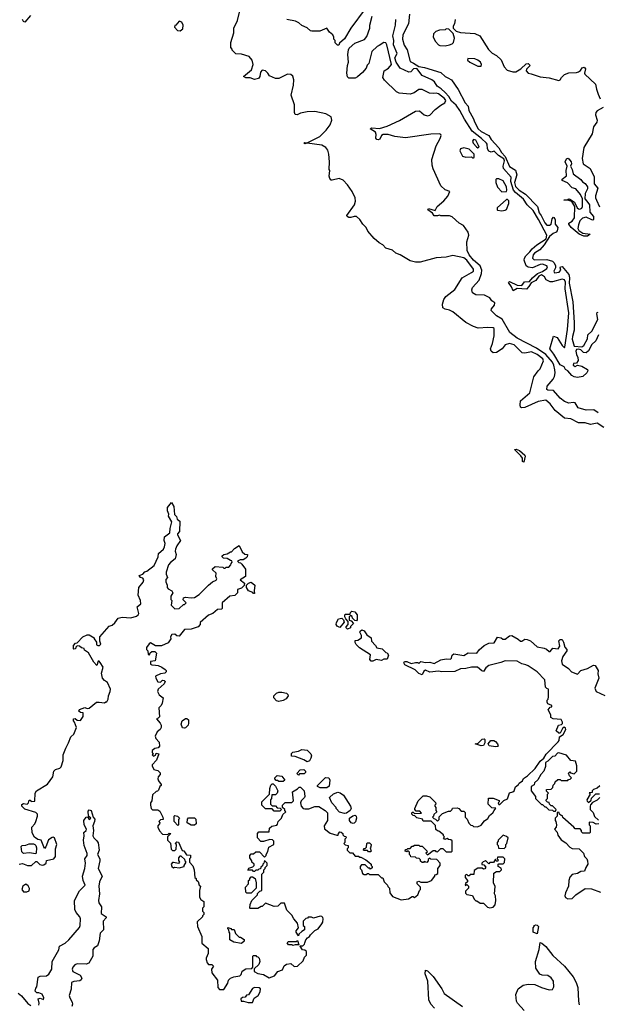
# Model space of a CAD drawing. Extents: x 2380107 to 2585170, y 384273 to 546161.
# Tile 117 of 256: x 2464109 to 2469395, y 496135 to 505134. Entities that reach past the tile are written whole.
import ezdxf

# ---------------------------------------------------------------- set-up
doc = ezdxf.new("R2010")
doc.units = 0

msp = doc.modelspace()

# ---------------------------------------------------------------- linework, layer by layer
at = {"layer": '0CON05XD'}
for points in [[(2469445, 501406.4), (2469385, 501446), (2469325, 501435.5), (2469275, 501450), (2469215, 501450.3), (2469145, 501485.4), (2469085, 501491.2), (2469000.6, 501560.6), (2468955, 501621.8), (2468915, 501657.1), (2468845, 501645.6), (2468725, 501590), (2468695, 501587.5), (2468683.6, 501593.6), (2468680, 501615), (2468685, 501650), (2468770, 501725), (2468805, 501870), (2468845.8, 501924.2), (2468865, 501943.8), (2468895.6, 502015), (2468887.8, 502035), (2468835, 502075.3), (2468785, 502098), (2468725, 502087.3), (2468699.6, 502089.6), (2468625, 502162.2), (2468585, 502175.6), (2468545, 502162.5), (2468515.4, 502124.6), (2468465, 502090.8), (2468435, 502088.8), (2468415.8, 502105.8), (2468411.4, 502125), (2468429.6, 502175), (2468443.1, 502245), (2468445, 502310), (2468435, 502316.2), (2468385, 502320), (2468295.9, 502315.9), (2468255, 502329.2), (2468185.7, 502365.7), (2468065, 502463.8), (2468035, 502478.8), (2467995, 502487.5), (2467975, 502500), (2467970, 502535), (2467983.3, 502575), (2468003.3, 502605), (2468085, 502668), (2468150, 502775), (2468235.6, 502824.4), (2468253.6, 502836.4), (2468253.8, 502855), (2468195, 502935.6), (2468165, 502958.1), (2468065, 502977.1), (2468005.6, 502964.4), (2467915, 502956), (2467767, 502917), (2467725, 502916.7), (2467675, 502930), (2467585, 502983.3), (2467545, 503000), (2467515, 503026.2), (2467455, 503046.7), (2467425, 503076.7), (2467394.2, 503094.2), (2467346.7, 503135), (2467290.9, 503200.9), (2467275.6, 503235.6), (2467244.4, 503264.4), (2467217, 503307), (2467186.2, 503335), (2467165.6, 503335.6), (2467135, 503324.4), (2467115.7, 503325.7), (2467100, 503335), (2467096.7, 503345), (2467168.7, 503441.3), (2467177.5, 503475), (2467174.2, 503504.2), (2467146.2, 503565), (2467104.1, 503624.1), (2467065, 503666.7), (2467027.7, 503682.3), (2466965, 503666), (2466955, 503666.7), (2466941.4, 503681.4), (2466935.8, 503705), (2466942.5, 503755), (2466937.5, 503765), (2466940, 503835), (2466933.3, 503905), (2466925, 503940), (2466906.4, 503966.4), (2466868.3, 503988.3), (2466735, 504004), (2466715, 503998.8), (2466703.8, 504005), (2466715, 504011.2), (2466735, 504007.5), (2466850, 504065), (2466910, 504125), (2466945, 504172.5), (2466961.2, 504215), (2466953.3, 504245), (2466905, 504274), (2466805, 504294), (2466735, 504291.2), (2466675, 504278.8), (2466645, 504263.8), (2466625, 504267.5), (2466618.8, 504285), (2466620, 504355), (2466587.5, 504445), (2466610, 504535), (2466614, 504585), (2466605, 504617.5), (2466585, 504632.5), (2466555, 504636.7), (2466475, 504597.5), (2466445, 504597.5), (2466390.7, 504620.7), (2466376.4, 504646.4), (2466355, 504667.5), (2466325, 504672.5), (2466310, 504655), (2466302.5, 504615), (2466290, 504595), (2466255, 504587.5), (2466213, 504603), (2466173.9, 504603.9), (2466152.5, 504615), (2466226.2, 504675), (2466241.2, 504725), (2466233.3, 504765), (2466205, 504796.7), (2466135, 504817.5), (2466083, 504823), (2466050, 504855), (2466050, 504865), (2466038.3, 504878.3), (2466036.7, 504925), (2466066.2, 505015), (2466066, 505055), (2466099.2, 505125), (2466119.2, 505215)], [(2467265, 505232.5), (2467134.2, 505055.8), (2467075, 504960), (2467031.7, 504918.3), (2467025, 504900), (2467011.7, 504901.7), (2466991.7, 504921.7), (2466990, 504945), (2466980, 504955), (2466980, 504975), (2466970, 504995), (2466940.7, 505020.7), (2466916.2, 505056.2), (2466851.7, 505028.3), (2466778.3, 505028.3), (2466765, 505032.5), (2466735, 505060), (2466685, 505080), (2466660, 505105), (2466630, 505120), (2466550, 505135)], [(2464206.7, 505173.3), (2464155, 505111.2), (2464145, 505116.2), (2464135.7, 505135.7)], [(2465575, 505033.3), (2465598.8, 505051.2), (2465603.3, 505085), (2465590, 505110), (2465565, 505120), (2465536.4, 505083.6), (2465525, 505080), (2465522.5, 505065), (2465550, 505035), (2465575, 505033.3)], [(2469395, 501541.8), (2469355, 501567.5), (2469285, 501563.8), (2469210, 501585), (2469185, 501632.5), (2469166.4, 501636.4), (2469125, 501630), (2469085, 501644), (2469045, 501673.3), (2468984.3, 501744.3), (2468935, 501748), (2468924.2, 501754.2), (2468928.8, 501785), (2468982.1, 501847.9), (2468996.2, 501873.8), (2469001.5, 501905), (2468997, 501933), (2468989.3, 501975), (2468975.3, 502005), (2468915, 502073.1), (2468830.9, 502130.9), (2468655, 502224), (2468585.8, 502275), (2468518.1, 502398.1), (2468465.7, 502425.7), (2468416, 502475), (2468418.8, 502491.2), (2468446.2, 502525), (2468450, 502545), (2468423.6, 502563.6), (2468403, 502593), (2468356.1, 502616.1), (2468275, 502620), (2468246.7, 502636.7), (2468240.8, 502665), (2468246, 502685), (2468307.1, 502752.9), (2468326.8, 502813.2), (2468330, 502845), (2468315.8, 502885), (2468255, 502935.3), (2468216.2, 502985), (2468197.1, 503025), (2468194.6, 503105), (2468213.1, 503165), (2468205, 503193.3), (2468163, 503253), (2468123.6, 503273.6), (2468060.7, 503330.7), (2468035, 503340), (2467955, 503342.5), (2467945, 503347.5), (2467925, 503340), (2467895, 503340), (2467880, 503365), (2467837.5, 503395), (2467845, 503406.7), (2467905, 503390), (2467923.3, 503425), (2467982.7, 503477.3), (2468018.8, 503521.2), (2468040, 503565), (2467995, 503580), (2467957.5, 503615), (2467885, 503770), (2467877.5, 503805), (2467873, 503857), (2467915, 503980), (2467951.7, 504048.3), (2467960, 504075), (2467956.7, 504085), (2467945, 504090), (2467865, 504087.3), (2467635, 504052.5), (2467535, 504066), (2467475, 504084.2), (2467430, 504085), (2467415, 504076), (2467398.6, 504041.4), (2467385, 504036.7), (2467370.2, 504040.2), (2467361.1, 504051.1), (2467366.5, 504085), (2467358.8, 504105), (2467310, 504135), (2467326, 504144), (2467395, 504140.8), (2467465, 504162), (2467578.3, 504211.7), (2467725, 504296.7), (2467761.7, 504301.7), (2467805, 504264.2), (2467835, 504255.8), (2467855, 504260.8), (2467906, 504314), (2467955, 504353.6), (2467993.8, 504375), (2468000.5, 504395), (2467991.1, 504415), (2467935, 504456.3), (2467915, 504462.7), (2467885, 504458.9), (2467853, 504463), (2467785, 504496.2), (2467755.6, 504494.4), (2467713.6, 504466.4), (2467675, 504453.3), (2467575, 504462.5), (2467550, 504475), (2467440.7, 504580.7), (2467427.5, 504605), (2467437.5, 504665), (2467479.5, 504690.5), (2467505.6, 504725), (2467463.3, 504905), (2467453, 504923), (2467435, 504926.7), (2467391.7, 504898.3), (2467375, 504890), (2467326.4, 504843.6), (2467297, 504733), (2467283, 504717), (2467275, 504690), (2467239.3, 504650.7), (2467195, 504610), (2467175, 504600), (2467115, 504600), (2467103, 504613), (2467097.5, 504645), (2467102.5, 504715), (2467112.5, 504745), (2467107.5, 504815), (2467113, 504857), (2467120, 504875), (2467169.3, 504920.7), (2467258.3, 504951.7), (2467280.7, 504979.3), (2467306.7, 505055), (2467307.5, 505085), (2467328.8, 505165)], [(2469397.7, 502252.3), (2469371.5, 502198.5), (2469335, 502164.5), (2469303.8, 502106.2), (2469285, 502089.1), (2469260.8, 502090.8), (2469235.3, 502115.3), (2469215, 502121.8), (2469195, 502119.4), (2469189.4, 502105), (2469194.8, 502074.8), (2469209.1, 502045), (2469210.3, 502019.7), (2469196.7, 501993.3), (2469167, 501993), (2469166.7, 501975), (2469185, 501963.8), (2469205, 501977.5), (2469245, 501968.1), (2469295, 501938), (2469300, 501925), (2469290.6, 501905), (2469255, 501874.2), (2469205, 501862.5), (2469175, 501869.5), (2469152.8, 501882.8), (2469117.5, 501925), (2469095, 501937.5), (2469081.7, 501961.7), (2469045, 501980), (2468988, 502078), (2468952.5, 502125), (2468985, 502240), (2469017.7, 502227.7), (2469064.2, 502155), (2469085, 502136.2), (2469088.3, 502141.7), (2469113.6, 502303.6), (2469125.3, 502455), (2469092.5, 502672.5), (2469094.2, 502735.8), (2469087.1, 502757.1), (2469065, 502763.2), (2468975, 502738.3), (2468955, 502739.4), (2468917.1, 502757.1), (2468904.5, 502785), (2468875, 502800.8), (2468850.6, 502789.4), (2468825, 502749.5), (2468780.4, 502729.6), (2468761.5, 502695), (2468738.8, 502671.2), (2468655, 502675.8), (2468616.2, 502656.2), (2468601.8, 502691.8), (2468575, 502732.5), (2468585, 502741.2), (2468655, 502706.9), (2468695, 502705.8), (2468721.2, 502738.8), (2468767.8, 502742.2), (2468793.5, 502775), (2468838.6, 502815), (2468885, 502832.5), (2468925, 502860), (2468930, 502875), (2468925.6, 502885), (2468885, 502900), (2468865, 502897.7), (2468795, 502867.3), (2468755, 502870.5), (2468735.4, 502885.4), (2468718.4, 502935), (2468721.2, 502955), (2468733.1, 502976.9), (2468769.2, 503010.8), (2468790.1, 503039.9), (2468834.2, 503075.8), (2468919.5, 503130.5), (2468923.8, 503165), (2468848.8, 503308.8), (2468799.3, 503389.3), (2468745, 503442.5), (2468712.8, 503492.8), (2468637.5, 503555), (2468621.2, 503575), (2468595.5, 503654.5), (2468599.5, 503695), (2468529.2, 503775), (2468526.3, 503796.3), (2468537.8, 503845), (2468530.7, 503860.7), (2468482.8, 503892.8), (2468445, 503932.2), (2468415, 503922.9), (2468395, 503932.2), (2468381.9, 503955), (2468380, 503995), (2468374.2, 504005), (2468329.3, 504049.3), (2468243.6, 504115), (2468172.5, 504225), (2468130, 504305), (2468095, 504352.5), (2468055, 504389.4), (2468030.4, 504430.4), (2467995, 504468.2), (2467960.5, 504500.5), (2467922.5, 504525), (2467898.8, 504565), (2467873.8, 504585), (2467785, 504624.4), (2467736.5, 504686.5), (2467705.5, 504684.5), (2467682.5, 504657.5), (2467665, 504654.8), (2467585, 504690), (2467547.1, 504745), (2467535.8, 504785), (2467557.5, 504825), (2467522.8, 504905), (2467527.4, 504945), (2467517.1, 504985), (2467543.3, 505085), (2467546, 505135)], [(2467669.6, 505185), (2467661.8, 505095), (2467608.1, 504995), (2467605.6, 504955), (2467621.5, 504901.5), (2467648.6, 504858.6), (2467675, 504752.5), (2467707.8, 504737.8), (2467754.5, 504704.5), (2467805.7, 504695.7), (2467955, 504650.8), (2467994.7, 504614.7), (2468021.2, 504601.2), (2468053.5, 504583.5), (2468115.5, 504495.5), (2468178.9, 504375), (2468205, 504344.4), (2468210.8, 504305), (2468253.1, 504235), (2468265.9, 504195), (2468297.1, 504137.1), (2468325, 504110.5), (2468393.5, 504075), (2468417.6, 504037.6), (2468485, 503962.2), (2468509.6, 503919.6), (2468545, 503881.9), (2468585, 503793.3), (2468639.5, 503759.5), (2468651.5, 503715), (2468629.7, 503645), (2468639.8, 503609.8), (2468671.1, 503575), (2468728.8, 503538.8), (2468839.4, 503425), (2468855, 503367.5), (2468872.1, 503345), (2468905.8, 503275.8), (2468925, 503256.4), (2468950, 503255), (2468962.9, 503265), (2468972.5, 503315), (2468985, 503328), (2468992.5, 503325), (2469001.4, 503305), (2469001.4, 503265), (2469023.8, 503233.8), (2469020.4, 503205), (2469009.1, 503190.9), (2468981.8, 503178.2), (2468948.5, 503151.5), (2468901.1, 503075), (2468859.9, 503030.1), (2468810.5, 502999.5), (2468800.8, 502985), (2468794.7, 502954.7), (2468810.4, 502940.4), (2468925, 502941.7), (2468976.2, 502926.2), (2468992.8, 502912.8), (2469003.1, 502885), (2469002.5, 502865), (2468988.5, 502835), (2468995, 502820.5), (2469038, 502825), (2469051.2, 502845), (2469046.2, 502865), (2469050, 502875), (2469065, 502877.8), (2469125.5, 502805.5), (2469133, 502775), (2469127.6, 502725), (2469161.3, 502555), (2469175.7, 502365), (2469175.2, 502295), (2469160.3, 502239.7), (2469154.7, 502215), (2469175, 502151.5), (2469245, 502144.4), (2469263.5, 502155), (2469295, 502216.2), (2469298.9, 502255), (2469335, 502287.5), (2469391.8, 502395), (2469382.5, 502445), (2469385, 502457.5), (2469395, 502461.2)], [(2468086.2, 505135), (2468082.5, 505095), (2468070, 505075), (2468070, 505055), (2468095, 505030), (2468135, 505016.7), (2468268.3, 505008.3), (2468312.5, 504985), (2468390.5, 504860.5), (2468425, 504826.7), (2468466.1, 504806.1), (2468508.3, 504768.3), (2468534.1, 504704.1), (2468561.7, 504671.7), (2468615, 504657.5), (2468641.7, 504658.3), (2468686.4, 504683.6), (2468735, 504730), (2468755, 504733.3), (2468772.5, 504715), (2468739.3, 504680.7), (2468736.7, 504665), (2468755, 504646.2), (2468781.7, 504638.3), (2468865, 504612.5), (2468945, 504602.5), (2469033, 504577), (2469045.9, 504584.1), (2469057.5, 504605), (2469086.4, 504633.6), (2469125, 504646.7), (2469195, 504650), (2469215, 504656.7), (2469231.2, 504668.8), (2469248.8, 504695), (2469265, 504699.2), (2469277.5, 504685), (2469267.5, 504645), (2469272.5, 504635), (2469370, 504545), (2469377.7, 504497.7), (2469394.1, 504454.1), (2469411.7, 504411.7)], [(2467995, 504896.2), (2468035, 504903.8), (2468058.3, 504911.7), (2468072.5, 504925), (2468080, 504965), (2468068.3, 505008.3), (2468028.3, 505048.3), (2468005, 505050), (2467995, 505042.5), (2467945, 505037.5), (2467910, 505025), (2467890, 505005), (2467887.5, 504975), (2467907.5, 504935), (2467935, 504902.5), (2467947, 504897), (2467995, 504896.2)], [(2468295, 504707.5), (2468325, 504710), (2468327.5, 504725), (2468317.5, 504745), (2468295, 504762.5), (2468266.4, 504776.4), (2468201.7, 504778.3), (2468200, 504765), (2468220, 504745), (2468295, 504707.5)], [(2469439.1, 504330.9), (2469385, 504299.4), (2469372.3, 504285), (2469368.8, 504265), (2469384.2, 504215), (2469382, 504198), (2469351.2, 504155), (2469338.3, 504091.7), (2469262.5, 503965), (2469246, 503864), (2469257.9, 503817.9), (2469320, 503775), (2469358.5, 503698.5), (2469357.5, 503635), (2469390.9, 503595), (2469370.6, 503525), (2469369.4, 503505), (2469376.9, 503485), (2469405, 503423.3)], [(2468295, 503962.5), (2468305, 503970), (2468301.2, 503985), (2468275, 504031.2), (2468255, 504040), (2468246.7, 504025), (2468252.5, 504005), (2468280.7, 503970.7), (2468295, 503962.5)], [(2468255, 503870), (2468260, 503875), (2468260, 503905), (2468215, 503950), (2468165, 503962.5), (2468137, 503953), (2468130, 503935), (2468155, 503887.5), (2468185, 503877.5), (2468235, 503880), (2468245, 503870), (2468255, 503870)], [(2469295, 503154.4), (2469262.5, 503155), (2469220, 503175), (2469147.5, 503235), (2469126.2, 503265), (2469126.7, 503275), (2469157.5, 503292.5), (2469178.1, 503321.9), (2469181.2, 503425), (2469151.7, 503471.7), (2469115, 503483.3), (2469080, 503485), (2469111.7, 503488.3), (2469125, 503495.7), (2469135, 503492.5), (2469176.7, 503465), (2469202.5, 503415), (2469214.1, 503404.1), (2469225, 503403.3), (2469245, 503412.5), (2469250, 503425), (2469250, 503495), (2469232, 503535), (2469189.2, 503589.2), (2469155, 503598), (2469112.3, 503642.3), (2469063.3, 503665), (2469065, 503676.7), (2469103.8, 503706.2), (2469102, 503755), (2469110, 503795), (2469092.5, 503835), (2469105, 503862.5), (2469115, 503866.7), (2469125, 503862.5), (2469145.9, 503834.1), (2469148.6, 503815), (2469140, 503795), (2469156, 503765), (2469166.7, 503725), (2469233.9, 503673.9), (2469250.8, 503650.8), (2469275, 503637.5), (2469295, 503606.7), (2469295, 503587.5), (2469276, 503545), (2469272.5, 503495), (2469290, 503475), (2469315, 503442.5), (2469317.1, 503375), (2469350.6, 503335), (2469352.3, 503307.7), (2469345, 503302), (2469335, 503304.3), (2469285, 503328), (2469250.3, 503319.7), (2469225.7, 503294.3), (2469212.5, 503257.5), (2469208.8, 503225), (2469216, 503206), (2469253.8, 503183.8), (2469320, 503175), (2469295, 503154.4)], [(2468515, 503560), (2468555, 503562.5), (2468560, 503575), (2468555, 503606.7), (2468525, 503662), (2468485, 503680), (2468465, 503680), (2468458.3, 503671.7), (2468457.5, 503645), (2468473.9, 503603.9), (2468515, 503560)], [(2468515, 503386.7), (2468545, 503392.5), (2468555, 503400), (2468577.5, 503455), (2468577, 503477), (2468565, 503490), (2468555, 503490), (2468470, 503415), (2468470, 503395), (2468475, 503392.5), (2468515, 503386.7)], [(2468715, 501090), (2468703.3, 501095), (2468703.3, 501125), (2468688.3, 501148.3), (2468630, 501205), (2468645, 501210), (2468675, 501196.2), (2468723.8, 501155), (2468727.5, 501145), (2468715, 501090)], [(2464180, 497405), (2464217, 497403), (2464255, 497440), (2464265, 497440), (2464293, 497413), (2464315, 497407.5), (2464329.3, 497410.7), (2464350, 497425), (2464355, 497450), (2464420, 497465), (2464437.5, 497485), (2464437.5, 497555), (2464448.8, 497595), (2464425.8, 497655.8), (2464415, 497662.5), (2464405, 497660), (2464372.7, 497637.3), (2464347, 497573), (2464335, 497560), (2464306.4, 497636.4), (2464275, 497640), (2464243.6, 497663.6), (2464223, 497703), (2464220, 497755), (2464247.5, 497785), (2464257.5, 497805), (2464272.5, 497855), (2464271.7, 497871.7), (2464255, 497886.7), (2464155, 497917.5), (2464130, 497945), (2464128.3, 497961.7), (2464145, 497970), (2464177, 497963), (2464190, 497975), (2464195, 498000), (2464205, 498000), (2464215, 497990), (2464248.3, 497991.7), (2464250, 498065), (2464263.6, 498086.4), (2464363, 498147), (2464412.5, 498215), (2464420, 498265), (2464435, 498280), (2464475, 498292.5), (2464487.5, 498305), (2464506.4, 498363.6), (2464507.5, 498415), (2464530, 498475), (2464555.9, 498524.1), (2464575, 498580), (2464602.5, 498605), (2464627.5, 498665), (2464610, 498715), (2464600, 498725), (2464600, 498745), (2464615, 498747.5), (2464633, 498733), (2464665, 498730), (2464687.5, 498765), (2464688.3, 498798.3), (2464663, 498803), (2464650, 498815), (2464655, 498830), (2464703.6, 498846.4), (2464725, 498840), (2464745, 498842.5), (2464810, 498895), (2464835, 498897.5), (2464885, 498890), (2464895, 498900), (2464905, 498900), (2464917.5, 498925), (2464920, 498955), (2464936.7, 498995), (2464937.5, 499015), (2464912.5, 499075), (2464882.5, 499095), (2464866.1, 499116.1), (2464857.7, 499162.3), (2464872.5, 499215), (2464845, 499260), (2464835, 499270), (2464825, 499270), (2464815, 499230), (2464785, 499262.5), (2464736.1, 499346.1), (2464701.7, 499371.7), (2464698.3, 499388.3), (2464673, 499393), (2464655, 499407.5), (2464635, 499410), (2464621.7, 499398.3), (2464620, 499385), (2464605, 499380), (2464600, 499385), (2464600, 499415), (2464620, 499435), (2464635, 499440), (2464685, 499492.5), (2464725, 499512.5), (2464745, 499512.5), (2464790, 499485), (2464790, 499475), (2464810, 499445), (2464811.7, 499421.7), (2464823, 499413), (2464837, 499413), (2464850, 499425), (2464840, 499455), (2464840, 499495), (2464925, 499590), (2464955, 499600), (2464978.3, 499621.7), (2465010, 499665), (2465045, 499672.5), (2465125, 499667.5), (2465175, 499683.3), (2465192.5, 499695), (2465196.1, 499706.1), (2465183.6, 499766.4), (2465216.7, 499795), (2465212.5, 499825), (2465192.5, 499875), (2465197.5, 499945), (2465236.1, 499993.9), (2465242.5, 500015), (2465235, 500030), (2465212.5, 500035), (2465200, 500055), (2465235, 500067.5), (2465251.2, 500088.8), (2465270, 500095), (2465336.7, 500145), (2465372.5, 500225), (2465377.5, 500255), (2465423.8, 500296.2), (2465431.2, 500315), (2465436.7, 500345), (2465430, 500375), (2465432, 500408), (2465480, 500445), (2465483.3, 500485), (2465500, 500545), (2465467.5, 500595), (2465470, 500615), (2465460, 500645), (2465460, 500675), (2465495, 500720), (2465517.5, 500685), (2465523, 500613), (2465542.5, 500592.5), (2465547.5, 500567.5), (2465571.7, 500551.7), (2465570, 500455), (2465550, 500435), (2465550, 500425), (2465577.5, 500375), (2465543.9, 500326.1), (2465533.3, 500295), (2465530, 500275), (2465538.8, 500245), (2465530, 500205), (2465487, 500173), (2465469.3, 500150.7), (2465446.7, 500085), (2465447.5, 500065), (2465460, 500035), (2465443, 500017), (2465443, 499997), (2465456.7, 499965), (2465457.5, 499945), (2465465, 499932.5), (2465500, 499915), (2465506.7, 499895), (2465490, 499865), (2465490, 499835), (2465497.5, 499825), (2465493, 499783), (2465525, 499750), (2465567, 499753), (2465605, 499790), (2465615, 499790), (2465630, 499805), (2465603, 499833), (2465605, 499850), (2465625, 499856.7), (2465675, 499850), (2465706.1, 499853.9), (2465748.3, 499881.7), (2465833.6, 499966.4), (2465870, 499995), (2465905, 500010), (2465910, 500025), (2465900, 500045), (2465902.5, 500075), (2465870, 500105), (2465870, 500115), (2465895, 500137.5), (2465965, 500130), (2465975, 500120), (2465985, 500120), (2465995, 500130), (2466018.3, 500131.7), (2466038.3, 500151.7), (2466040, 500165), (2466050, 500175), (2466048.3, 500188.3), (2466035, 500190), (2466005, 500210), (2465971.7, 500211.7), (2465960, 500225), (2465960, 500235), (2465973, 500247), (2466005, 500252.5), (2466035, 500270), (2466045, 500270), (2466070.7, 500299.3), (2466115, 500327.5), (2466141.7, 500271.7), (2466165, 500250), (2466190, 500245), (2466187.5, 500225), (2466175, 500212.5), (2466151.7, 500198.3), (2466123, 500197), (2466100, 500185), (2466111.7, 500171.7), (2466125, 500170), (2466138.3, 500158.3), (2466171.7, 500111.7), (2466172.5, 500045), (2466122.5, 500015), (2466162.5, 499985), (2466158.3, 499961.7), (2466135, 499937.5), (2466100, 499925), (2466100, 499895), (2466075, 499870), (2466030, 499865), (2465960, 499805), (2465960, 499755), (2465955, 499747.5), (2465915, 499742.5), (2465873.6, 499706.4), (2465835, 499690), (2465757.5, 499625), (2465757.5, 499605), (2465740, 499585), (2465675, 499562.5), (2465615, 499560), (2465565, 499500), (2465545, 499502.5), (2465525, 499516.7), (2465500, 499515), (2465487.5, 499495), (2465490, 499475), (2465465, 499440), (2465405, 499412.5), (2465350.7, 499410.7), (2465305, 499437.5), (2465290.7, 499429.3), (2465267.5, 499395), (2465268.3, 499378.3), (2465280, 499365), (2465281.7, 499331.7), (2465295, 499330), (2465301.7, 499348.3), (2465315, 499360), (2465345, 499360), (2465360, 499345), (2465347, 499273), (2465303, 499267), (2465302.5, 499245), (2465315, 499237.5), (2465350, 499235), (2465375, 499232.5), (2465406.1, 499216.1), (2465436.4, 499196.4), (2465447.5, 499185), (2465447.5, 499175), (2465435, 499162.5), (2465395, 499156.7), (2465350, 499135), (2465352.5, 499115), (2465371.7, 499081.7), (2465395, 499080), (2465415, 499097.5), (2465430, 499095), (2465437.5, 499085), (2465427.5, 499065), (2465373.6, 499016.4), (2465367.5, 498995), (2465383.6, 498963.6), (2465420, 498935), (2465411.7, 498888.3), (2465400, 498865), (2465380, 498845), (2465387, 498763), (2465375, 498750), (2465360, 498745), (2465392.5, 498705), (2465402.5, 498685), (2465402.5, 498665), (2465393, 498647), (2465363.9, 498626.1), (2465347.5, 498585), (2465352.5, 498565), (2465381.7, 498531.7), (2465387.5, 498495), (2465375, 498477.5), (2465345, 498472.5), (2465320, 498455), (2465320, 498435), (2465330, 498425), (2465320, 498415), (2465331.7, 498401.7), (2465348.3, 498411.7), (2465355, 498430), (2465380, 498425), (2465360, 498365), (2465320, 498325), (2465320, 498315), (2465335, 498280), (2465371.7, 498271.7), (2465391.7, 498251.7), (2465392.5, 498235), (2465372.5, 498215), (2465370, 498195), (2465376.4, 498176.4), (2465400, 498145), (2465400, 498135), (2465390, 498125), (2465378.3, 498091.7), (2465368.3, 498081.7), (2465355, 498080), (2465321.7, 498048.3), (2465317.5, 497995), (2465303, 497977), (2465302.5, 497955), (2465310, 497925), (2465321.7, 497911.7), (2465371.7, 497911.7), (2465389.3, 497899.3), (2465417.5, 497845), (2465420, 497825), (2465395, 497820), (2465380, 497805), (2465390, 497795), (2465387, 497783), (2465370, 497765), (2465370, 497755), (2465385, 497720), (2465415, 497690), (2465461.7, 497688.3), (2465475, 497700), (2465490, 497695), (2465460, 497665), (2465460, 497635), (2465487, 497607), (2465491.7, 497551.7), (2465505, 497540), (2465525, 497540), (2465538.3, 497551.7), (2465540, 497595), (2465530, 497605), (2465545, 497620), (2465558.3, 497618.3), (2465591.7, 497541.7), (2465608.3, 497538.3), (2465631.7, 497501.7), (2465668.3, 497498.3), (2465670, 497475), (2465660, 497465), (2465660, 497435), (2465691.7, 497401.7), (2465702.5, 497365), (2465710, 497295), (2465720, 497285), (2465721.7, 497271.7), (2465738.3, 497258.3), (2465750, 497225), (2465760, 497215), (2465752.5, 497175), (2465752.5, 497115), (2465763.6, 497093.6), (2465790, 497075), (2465790, 497025), (2465780, 497015), (2465780, 496985), (2465790, 496975), (2465790, 496955), (2465780, 496945), (2465780, 496935), (2465731.7, 496888.3), (2465732.5, 496845), (2465772.5, 496755), (2465772.5, 496695), (2465830, 496645), (2465831.7, 496598.3), (2465813.6, 496556.4), (2465813.6, 496543.6), (2465823, 496513), (2465835, 496500), (2465865, 496500), (2465880, 496485), (2465860, 496455), (2465863, 496423), (2465917, 496357), (2465918.3, 496288.3), (2465935, 496270), (2465975, 496270), (2466011.7, 496328.3), (2466017.5, 496355), (2466035, 496372.5), (2466065, 496387.5), (2466120, 496395), (2466131.7, 496408.3), (2466141.7, 496438.3), (2466175, 496460), (2466228.3, 496461.7), (2466240, 496475), (2466240, 496575), (2466245, 496580), (2466265, 496580), (2466271.7, 496571.7), (2466285, 496570), (2466297, 496557), (2466302.5, 496525), (2466295, 496500), (2466251.7, 496458.3), (2466250, 496435), (2466285, 496417.5), (2466335, 496407.5), (2466388.3, 496378.3), (2466436.1, 496393.9), (2466465.9, 496434.1), (2466509.2, 496450.8), (2466524.5, 496485.5), (2466545, 496501.2), (2466585, 496507.5), (2466615, 496480), (2466647, 496483), (2466698.3, 496531.7), (2466710, 496565), (2466730, 496585), (2466728.3, 496618.3), (2466715, 496630), (2466691.7, 496631.7), (2466670, 496665), (2466670, 496670), (2466695, 496670), (2466710, 496685), (2466713, 496697)], [(2466255, 499890), (2466245, 499890), (2466238.3, 499898.3), (2466200, 499915), (2466180, 499945), (2466180, 499965), (2466200, 499985), (2466225, 499992.5), (2466257, 499967), (2466250, 499915), (2466255, 499890)], [(2467105, 499562.5), (2467090, 499575), (2467090, 499585), (2467110, 499605), (2467110, 499635), (2467088.3, 499658.3), (2467080, 499675), (2467080, 499695), (2467085, 499700), (2467128.3, 499701.7), (2467130, 499715), (2467143, 499727), (2467171.7, 499721.7), (2467192.5, 499695), (2467191.7, 499648.3), (2467185, 499640), (2467171.7, 499641.7), (2467150, 499665), (2467145, 499680), (2467131.7, 499688.3), (2467120, 499675), (2467120, 499645), (2467138.3, 499638.3), (2467157.5, 499615), (2467131.7, 499588.3), (2467130, 499575), (2467105, 499562.5)], [(2467035, 499580), (2467010, 499590), (2467000, 499605), (2467002.5, 499625), (2467021.7, 499658.3), (2467053, 499663), (2467068.3, 499648.3), (2467071.7, 499628.3), (2467035, 499580)], [(2467320.5, 499270.5), (2467306.7, 499285), (2467315, 499330), (2467213.9, 499393.9), (2467183.6, 499423.6), (2467173, 499443), (2467175, 499460), (2467197, 499463), (2467230, 499485), (2467232.5, 499505), (2467217.5, 499535), (2467220, 499545), (2467233.6, 499556.4), (2467255, 499547.5), (2467280.7, 499510.7), (2467320, 499485), (2467322.5, 499452.5), (2467360, 499415), (2467371.7, 499391.7), (2467420, 499385), (2467455, 499350), (2467466.4, 499346.4), (2467477.5, 499325), (2467465, 499290), (2467435, 499290), (2467415, 499277.5), (2467365, 499287.5), (2467335, 499271.2), (2467320.5, 499270.5)], [(2466713, 496697), (2466722.5, 496725), (2466737, 496743), (2466756.4, 496753.6), (2466765, 496770), (2466805, 496810), (2466836.4, 496823.6), (2466870.5, 496869.5), (2466878, 496885), (2466880, 496915), (2466878, 496928), (2466868.3, 496938.3), (2466855, 496940), (2466793, 496923), (2466775, 496930), (2466745, 496930), (2466738.3, 496921.7), (2466721.7, 496918.3), (2466700, 496895), (2466700, 496855), (2466710, 496845), (2466710, 496815), (2466685, 496800), (2466660, 496775), (2466655, 496760), (2466633.3, 496795), (2466633.9, 496806.1), (2466657.5, 496835), (2466647, 496877), (2466612.5, 496915), (2466595, 496950), (2466550, 496995), (2466528.3, 497058.3), (2466495, 497060), (2466468.3, 497031.7), (2466435, 497028.8), (2466355, 497060), (2466325, 497030), (2466315, 497030), (2466285, 497010), (2466215, 497010), (2466210, 497015), (2466213, 497047), (2466230, 497085), (2466280, 497135), (2466281.7, 497148.3), (2466301.7, 497168.3), (2466320, 497175), (2466320, 497325), (2466338.3, 497341.7), (2466340, 497365), (2466350, 497375), (2466350, 497385), (2466370, 497405), (2466370, 497425), (2466345, 497450), (2466340, 497425), (2466330, 497415), (2466328.3, 497401.7), (2466311.7, 497388.3), (2466308.3, 497371.7), (2466295, 497370), (2466285, 497360), (2466265, 497360), (2466255, 497350), (2466245, 497350), (2466235, 497360), (2466191.7, 497361.7), (2466201.7, 497378.3), (2466238.3, 497391.7), (2466250, 497405), (2466250, 497415), (2466230, 497435), (2466230, 497445), (2466210, 497475), (2466210, 497495), (2466225, 497510), (2466245, 497510), (2466265, 497530), (2466298.3, 497528.3), (2466345, 497480), (2466360, 497495), (2466360, 497505), (2466377, 497533), (2466385, 497570), (2466430, 497595), (2466430, 497625), (2466418.3, 497638.3), (2466395, 497642.5), (2466335, 497622.5), (2466313, 497623), (2466282.5, 497655), (2466280, 497695), (2466295, 497710), (2466388.3, 497711.7), (2466390, 497745), (2466411.7, 497761.7), (2466457, 497773), (2466465, 497780), (2466470, 497805), (2466500, 497835), (2466511.7, 497868.3), (2466540, 497895), (2466530, 497905), (2466530, 497915), (2466510, 497935), (2466510, 497955), (2466535, 497980), (2466595, 497980), (2466610, 497995), (2466601.7, 498078.3), (2466647, 498103), (2466661.7, 498118.3), (2466675, 498120), (2466707, 498087), (2466712.5, 498035), (2466710, 498025), (2466680, 497995), (2466673, 497977), (2466680, 497945), (2466700, 497925), (2466715, 497920), (2466751.7, 497921.7), (2466805, 497942.5), (2466841.7, 497941.7), (2466900, 497905), (2466920, 497885), (2466920, 497815), (2466890, 497765), (2466895, 497740), (2466945, 497700), (2467005, 497680), (2467018.3, 497681.7), (2467020, 497695), (2467035, 497710), (2467045, 497707.5), (2467060, 497695), (2467060, 497685), (2467071.7, 497671.7), (2467088.3, 497668.3), (2467090, 497655), (2467080, 497645), (2467080, 497615), (2467070, 497605), (2467081.7, 497591.7), (2467110, 497585), (2467110, 497565), (2467100, 497555), (2467100, 497545), (2467125, 497520), (2467148.3, 497518.3), (2467175, 497490), (2467205, 497490), (2467215, 497480), (2467225, 497480), (2467270, 497455), (2467300, 497435), (2467320, 497415), (2467320, 497405), (2467330, 497395), (2467328.3, 497381.7), (2467315, 497370), (2467308.3, 497378.3), (2467295, 497380), (2467265, 497410), (2467231.7, 497408.3), (2467220, 497395), (2467220, 497375), (2467230, 497365), (2467241.7, 497331.7), (2467255, 497320), (2467275, 497320), (2467285, 497330), (2467295, 497330), (2467305, 497320), (2467385, 497320), (2467415, 497290), (2467425, 497290), (2467440, 497255), (2467470, 497225), (2467471.7, 497211.7), (2467487, 497197), (2467490, 497155), (2467515, 497120), (2467595, 497090), (2467661.7, 497098.3), (2467695, 497120), (2467705, 497120), (2467715, 497110), (2467747.5, 497135), (2467760, 497175), (2467770, 497185), (2467770, 497205), (2467740, 497235), (2467740, 497255), (2467755, 497260), (2467775, 497250), (2467835, 497250), (2467870, 497265), (2467900, 497305), (2467901.7, 497318.3), (2467915, 497320), (2467928.3, 497331.7), (2467930, 497375), (2467950, 497405), (2467950, 497425), (2467918.3, 497458.3), (2467865, 497460), (2467855, 497470), (2467841.7, 497458.3), (2467840, 497445), (2467828.3, 497431.7), (2467805, 497440), (2467798.3, 497431.7), (2467785, 497430), (2467771.7, 497441.7), (2467770, 497455), (2467758.3, 497468.3), (2467735, 497470), (2467725, 497480), (2467681.7, 497481.7), (2467680, 497495), (2467670, 497505), (2467670, 497525), (2467658.3, 497538.3), (2467645, 497530), (2467630, 497535), (2467635, 497550), (2467645, 497550), (2467655, 497560), (2467675, 497560), (2467695, 497580), (2467705, 497580), (2467715, 497590), (2467755, 497590), (2467765, 497580), (2467785, 497580), (2467828.3, 497538.3), (2467830, 497525), (2467820, 497515), (2467835, 497500), (2467885, 497540), (2467905, 497540), (2467911.7, 497531.7), (2467925, 497530), (2467955, 497560), (2467975, 497560), (2468005, 497530), (2468055, 497530), (2468060, 497535), (2468058.3, 497628.3), (2468048.3, 497638.3), (2468025, 497640), (2468015, 497650), (2467991.7, 497641.7), (2467980, 497655), (2467990, 497665), (2467980, 497675), (2467980, 497685), (2467938.3, 497718.3), (2467925, 497720), (2467911.7, 497731.7), (2467908.3, 497768.3), (2467868.3, 497808.3), (2467795, 497810), (2467788.3, 497828.3), (2467738.3, 497838.3), (2467718.3, 497858.3), (2467705, 497860), (2467691.7, 497871.7), (2467690, 497885), (2467695, 497890), (2467705, 497890), (2467715, 497880), (2467778.3, 497881.7), (2467765, 497900), (2467731.7, 497901.7), (2467720, 497915), (2467720, 497925), (2467750, 497995), (2467781.7, 498028.3), (2467795, 498040), (2467825, 498040), (2467855, 498030), (2467908.3, 497978.3), (2467910, 497965), (2467900, 497955), (2467900, 497945), (2467910, 497935), (2467910, 497905), (2467920, 497895), (2467891.7, 497868.3), (2467890, 497855), (2467880, 497845), (2467891.7, 497831.7), (2467908.3, 497828.3), (2467925, 497810), (2467940, 497825), (2467941.7, 497848.3), (2467971.7, 497878.3), (2468025, 497900), (2468045, 497900), (2468060, 497915), (2468063, 497927), (2468105, 497930), (2468120, 497925), (2468141.7, 497901.7), (2468165, 497900), (2468178.3, 497888.3), (2468180, 497845), (2468198.3, 497828.3), (2468211.7, 497791.7), (2468231.7, 497771.7), (2468245, 497770), (2468255, 497760), (2468291.7, 497758.3), (2468325, 497772.5), (2468356.7, 497813.3), (2468385, 497833.3), (2468400, 497860), (2468430, 497885), (2468443, 497907), (2468457.5, 497927.5), (2468421.7, 497931.7), (2468390, 497965), (2468391.7, 498018.3), (2468435, 498020), (2468488.3, 497998.3), (2468490, 497985), (2468480, 497975), (2468485, 497960), (2468495, 497960), (2468531.2, 497998.8), (2468566.7, 498013.3), (2468583.6, 498066.4), (2468615, 498077.5), (2468625, 498087.5), (2468638.8, 498121.2), (2468665, 498143.3), (2468672.5, 498157.5), (2468703, 498177), (2468712, 498198), (2468747.7, 498222.3), (2468818.6, 498291.4), (2468863.1, 498356.9), (2468896.2, 498385), (2468918.3, 498421.7), (2469028.8, 498535), (2469036.2, 498545), (2469041.7, 498578.3), (2469075, 498601.2), (2469096.7, 498646.7), (2469095, 498660), (2469082.5, 498667.5), (2469067.5, 498655), (2469045, 498612.5), (2469033, 498613), (2469010, 498635), (2469032.5, 498685), (2469058.3, 498691.7), (2469067.5, 498702.5), (2469067.5, 498715), (2469055, 498737.5), (2468983.6, 498743.6), (2468962.5, 498755), (2468961.7, 498781.7), (2468937.5, 498825), (2468955, 498850), (2468970, 498855), (2468970, 498865), (2468935, 498882.5), (2468927.5, 498895), (2468927.5, 498915), (2468937.5, 498925), (2468940, 498945), (2468940, 499015), (2468925, 499020), (2468913, 499033), (2468905, 499100), (2468835, 499173.3), (2468755, 499228.6), (2468732, 499238), (2468697, 499247), (2468655, 499270.8), (2468545, 499273.8), (2468505, 499258), (2468395, 499231.2), (2468368.8, 499211.2), (2468345, 499177.5), (2468331.7, 499181.7), (2468290, 499215), (2468235, 499216.2), (2468185, 499203.8), (2468135, 499200), (2468083, 499177), (2467965, 499172.5), (2467935, 499180), (2467855, 499170), (2467815, 499190), (2467801.7, 499178.3), (2467785, 499147.5), (2467755, 499157.5), (2467722.5, 499192.5), (2467627, 499237), (2467617.5, 499255), (2467625, 499267.5), (2467645, 499266.7), (2467685, 499250), (2467725, 499260), (2467745, 499260), (2467755, 499250), (2467775, 499267.5), (2467815, 499257.5), (2467855, 499262.5), (2467895, 499250), (2467955, 499283.3), (2468005, 499293.8), (2468045, 499290), (2468055, 499300), (2468060, 499325), (2468075, 499336.7), (2468165, 499323.3), (2468205, 499346.7), (2468285, 499343.8), (2468307.5, 499375), (2468352.5, 499415), (2468395, 499436.7), (2468445, 499437.5), (2468475, 499490), (2468507.5, 499485), (2468523.6, 499473.6), (2468545, 499472.5), (2468585, 499502.5), (2468605, 499506.7), (2468663.6, 499473.6), (2468685, 499452.5), (2468695, 499452.5), (2468725, 499472.5), (2468745, 499470), (2468775, 499457.5), (2468835, 499402.5), (2468899.5, 499389.5), (2468920.7, 499380.7), (2468945, 499360), (2468955, 499360), (2468980.7, 499389.3), (2469027.5, 499385), (2469043, 499407), (2469034.1, 499455.9), (2469045, 499470), (2469065, 499470), (2469078, 499445), (2469088.3, 499398.3), (2469107, 499377), (2469107.5, 499365), (2469070, 499315), (2469060, 499275), (2469063.9, 499243.9), (2469123, 499203), (2469150, 499175), (2469205, 499153.3), (2469235, 499186.7), (2469295.9, 499204.1), (2469350, 499235), (2469365, 499232.5), (2469393.3, 499185), (2469390, 499155), (2469400, 499115), (2469362.5, 499025), (2469375, 498992.5), (2469455, 498958.8)], [(2466475, 498902.5), (2466455, 498910), (2466430, 498935), (2466430, 498955), (2466455, 498980), (2466475, 498987.5), (2466503, 498987), (2466545, 498977.5), (2466560, 498965), (2466562.5, 498955), (2466543, 498927), (2466515, 498912.5), (2466475, 498902.5)], [(2465615, 498657.5), (2465595, 498662.5), (2465583.3, 498695), (2465593.6, 498726.4), (2465623, 498747), (2465635, 498747.5), (2465650, 498735), (2465652.5, 498705), (2465647.5, 498685), (2465625, 498662.5), (2465615, 498657.5)], [(2468325, 498497.5), (2468270, 498515), (2468298.3, 498521.7), (2468335, 498557.5), (2468351.7, 498561.7), (2468357.5, 498555), (2468357.5, 498525), (2468345, 498500), (2468325, 498497.5)], [(2468455, 498487.5), (2468397.5, 498497.5), (2468387.5, 498515), (2468412.5, 498545), (2468440, 498545), (2468455, 498536.7), (2468472.5, 498515), (2468480, 498495), (2468475, 498490), (2468455, 498487.5)], [(2466735, 498350), (2466705, 498370), (2466625, 498400), (2466591.7, 498401.7), (2466591.7, 498428.3), (2466605, 498440), (2466655, 498447.5), (2466687, 498463), (2466735, 498456.7), (2466767.5, 498425), (2466773.3, 498405), (2466770, 498385), (2466755, 498360), (2466735, 498350)], [(2469005, 497900), (2469010, 497915), (2468975, 497950), (2468965, 497950), (2468950, 497965), (2468945, 497980), (2468931.7, 497981.7), (2468920, 497995), (2468920, 498005), (2468930, 498015), (2468930, 498055), (2468940, 498065), (2468921.7, 498081.7), (2468921.7, 498098.3), (2468965, 498100), (2468980, 498115), (2468983, 498137), (2468998.3, 498151.7), (2469001.7, 498168.3), (2469025, 498190), (2469045, 498190), (2469055, 498180), (2469115, 498180), (2469121.7, 498188.3), (2469138.3, 498191.7), (2469150, 498205), (2469131.7, 498221.7), (2469121.7, 498248.3), (2469135, 498260), (2469141.7, 498251.7), (2469175, 498240), (2469200, 498265), (2469200, 498315), (2469185.8, 498355.8), (2469144, 498364), (2469105, 498413.3), (2469035, 498433.8), (2469021.2, 498428.8), (2468998.3, 498401.7), (2468975, 498400), (2468933, 498357), (2468913.3, 498345), (2468911.7, 498308.3), (2468897.5, 498265), (2468870, 498235), (2468843, 498187), (2468811.7, 498158.3), (2468808.3, 498141.7), (2468780, 498125), (2468780, 498085), (2468820, 498035), (2468820, 498015), (2468875, 497960), (2468885, 497960), (2468905, 497940), (2468915, 497940), (2468941.7, 497911.7), (2468975, 497910), (2468985, 497900), (2469005, 497900)], [(2466655, 498230), (2466640, 498245), (2466671.7, 498278.3), (2466705, 498280), (2466720, 498265), (2466720, 498255), (2466708.3, 498241.7), (2466665, 498240), (2466655, 498230)], [(2466515, 498170), (2466475, 498170), (2466465, 498180), (2466451.7, 498181.7), (2466440, 498195), (2466440, 498205), (2466462.5, 498227.5), (2466505, 498220), (2466530, 498185), (2466515, 498170)], [(2466915, 498112.5), (2466855, 498112.5), (2466830, 498125), (2466830, 498135), (2466903.3, 498206.7), (2466933.6, 498203.6), (2466943.6, 498183.6), (2466935, 498130), (2466915, 498112.5)], [(2466485, 497900), (2466435, 497900), (2466415, 497920), (2466355, 497920), (2466320, 497955), (2466320, 497985), (2466390, 498055), (2466393, 498107), (2466403, 498137), (2466415, 498150), (2466425, 498150), (2466445, 498130), (2466467.5, 498085), (2466460, 498065), (2466445, 498050), (2466411.7, 498048.3), (2466410, 498015), (2466400, 498005), (2466400, 497965), (2466415, 497950), (2466445, 497950), (2466461.7, 497931.7), (2466488.3, 497928.3), (2466500, 497915), (2466485, 497900)], [(2469408.3, 498131.7), (2469385, 498110), (2469351.7, 498098.3), (2469340, 498085), (2469338.3, 498071.7), (2469311.7, 498068.3), (2469320, 498055), (2469290, 498005), (2469291.7, 497991.7), (2469305, 497980), (2469328.3, 498001.7), (2469331.7, 498018.3), (2469371.7, 498058.3), (2469405, 498060)], [(2467075, 497880), (2467031.7, 497891.7), (2467000, 497925), (2467000, 497935), (2466960, 497975), (2466940, 498025), (2466975, 498060), (2467015, 498073.3), (2467037.7, 498067.7), (2467066.1, 498046.1), (2467131.2, 497945), (2467136.7, 497925), (2467127.5, 497905), (2467095, 497882.5), (2467075, 497880)], [(2469410, 498025), (2469385, 498000), (2469341.7, 497978.3), (2469322.5, 497957.5), (2469320, 497945), (2469320, 497915), (2469348.3, 497888.3), (2469360.7, 497850.7), (2469397, 497817)], [(2464283, 496127), (2464287.5, 496145), (2464277.5, 496185), (2464295, 496192.5), (2464325, 496180), (2464330, 496195), (2464315, 496226.7), (2464285, 496240), (2464265, 496240), (2464250, 496255), (2464256.4, 496283.6), (2464266.7, 496295), (2464276.2, 496383.8), (2464295, 496392), (2464354.1, 496395.9), (2464375, 496411.2), (2464402, 496455), (2464404.2, 496525.8), (2464465.9, 496634.1), (2464473.9, 496666.1), (2464523.3, 496695), (2464558, 496725), (2464654.2, 496835.8), (2464662, 496855), (2464664.5, 496915), (2464658.1, 496935), (2464624.3, 496975), (2464611.7, 497001.7), (2464609.2, 497085), (2464655, 497171.2), (2464707.5, 497225), (2464689.4, 497265), (2464681.5, 497305), (2464704.5, 497375), (2464710, 497425), (2464702.5, 497465), (2464724.4, 497495), (2464724.4, 497514.4), (2464699.2, 497585), (2464691.2, 497635), (2464698.8, 497675), (2464693.8, 497705), (2464716.7, 497725), (2464718.8, 497735), (2464699.2, 497775), (2464695.7, 497815), (2464715, 497846.7), (2464727.5, 497847.5), (2464745, 497822.5), (2464760, 497835), (2464741.7, 497851.7), (2464733.6, 497883.6), (2464735, 497900), (2464745, 497912.5), (2464762.5, 497905), (2464780, 497845), (2464796.1, 497826.1), (2464793.8, 497805), (2464777.1, 497765), (2464782.9, 497725), (2464776.2, 497675), (2464786.7, 497655), (2464815, 497630), (2464825, 497610), (2464833.8, 497545), (2464821.2, 497505), (2464840, 497465), (2464842.5, 497445), (2464826, 497375), (2464861.2, 497305), (2464838.9, 497255), (2464830.5, 497215), (2464837.3, 497145), (2464827.5, 497085), (2464832.8, 497062.8), (2464857.5, 497025), (2464854, 496965), (2464897.5, 496935), (2464900, 496925), (2464872.9, 496895), (2464873.3, 496815), (2464843.4, 496786.6), (2464835.8, 496715), (2464820.7, 496669.3), (2464788.3, 496651.7), (2464777.1, 496635), (2464776.9, 496575), (2464740, 496510), (2464715, 496502), (2464635, 496505.6), (2464611.2, 496495), (2464593.1, 496475), (2464587.5, 496455), (2464594.4, 496434.4), (2464660.5, 496400.5), (2464676.7, 496375), (2464670.7, 496359.3), (2464659.5, 496350.5), (2464605, 496343.8), (2464583.3, 496335), (2464577.7, 496272.3), (2464562, 496215), (2464566.2, 496195), (2464588.8, 496155), (2464591.2, 496135), (2464583.9, 496116.1)], [(2465555, 497770), (2465520, 497805), (2465520, 497855), (2465525, 497860), (2465550, 497855), (2465570, 497835), (2465560, 497825), (2465560, 497775), (2465555, 497770)], [(2465705, 497772.5), (2465675, 497772.5), (2465640, 497795), (2465643, 497827), (2465651.7, 497838.3), (2465705, 497840), (2465718.3, 497828.3), (2465720, 497785), (2465705, 497772.5)], [(2467155, 497786.2), (2467136.7, 497795), (2467123.3, 497815), (2467122.5, 497835), (2467151.7, 497858.3), (2467173, 497863), (2467183.6, 497853.6), (2467186.4, 497836.4), (2467177.1, 497802.9), (2467165, 497790), (2467155, 497786.2)], [(2469400, 497785), (2469375, 497780), (2469347, 497797), (2469311.7, 497798.3), (2469310, 497775), (2469320, 497765), (2469320, 497705), (2469315, 497700), (2469255, 497700), (2469241.7, 497711.7), (2469240, 497725), (2469228.3, 497738.3), (2469185, 497740), (2469170, 497755), (2469071.7, 497841.7), (2469068.3, 497858.3), (2469055, 497860), (2469041.7, 497871.7), (2469038.3, 497888.3), (2469025, 497890), (2469020, 497885), (2469020, 497855), (2469000, 497835), (2469000, 497815), (2469007, 497807), (2469012.5, 497775), (2469010, 497755), (2468993.3, 497735), (2469018.3, 497708.3), (2469025, 497680), (2469057, 497637), (2469099.3, 497609.3), (2469135, 497570), (2469155, 497560), (2469220, 497555), (2469260, 497515), (2469270, 497485), (2469290, 497465), (2469297, 497447), (2469300, 497415), (2469280, 497385), (2469268.3, 497351.7), (2469235, 497350), (2469205, 497330), (2469155, 497320), (2469134.2, 497295.8), (2469124.2, 497265), (2469123.3, 497215), (2469093.8, 497155), (2469090, 497125), (2469095, 497112.5), (2469115, 497097.5)], [(2468535, 497560), (2468550, 497575), (2468550, 497595), (2468560, 497605), (2468570, 497655), (2468555, 497670), (2468525, 497680), (2468480, 497635), (2468480, 497625), (2468470, 497615), (2468470, 497595), (2468480, 497585), (2468481.7, 497561.7), (2468535, 497560)], [(2464255, 497510), (2464195, 497520), (2464143, 497513), (2464128.3, 497528.3), (2464123, 497577), (2464133, 497587), (2464165, 497590), (2464195, 497602.5), (2464235, 497602.5), (2464247, 497597), (2464257, 497587), (2464262.5, 497565), (2464260, 497515), (2464255, 497510)], [(2467315, 497530), (2467295, 497530), (2467285, 497540), (2467255, 497540), (2467250, 497545), (2467251.7, 497558.3), (2467265, 497560), (2467278.3, 497571.7), (2467280, 497605), (2467285, 497610), (2467305, 497610), (2467320, 497595), (2467317, 497573), (2467310, 497565), (2467320, 497535), (2467315, 497530)], [(2465513, 497383), (2465525, 497387.5), (2465565, 497383.3), (2465610, 497395), (2465610, 497405), (2465630, 497435), (2465620, 497445), (2465618.3, 497458.3), (2465585, 497490), (2465571.7, 497488.3), (2465560, 497475), (2465558.3, 497448.3), (2465570, 497435), (2465558.3, 497421.7), (2465515, 497432.5), (2465505, 497430), (2465492.5, 497415), (2465497.5, 497395), (2465513, 497383)], [(2468405, 497017.5), (2468435, 497022.5), (2468452.5, 497045), (2468457.5, 497085), (2468456.7, 497125), (2468447.5, 497145), (2468451.7, 497211.7), (2468437.5, 497245), (2468440, 497335), (2468465, 497350), (2468495, 497350), (2468510, 497365), (2468508.3, 497378.3), (2468480, 497395), (2468480, 497415), (2468485, 497420), (2468525, 497420), (2468538.3, 497431.7), (2468540, 497465), (2468525, 497480), (2468475, 497480), (2468470, 497465), (2468480, 497455), (2468478.3, 497441.7), (2468461.7, 497441.7), (2468455, 497460), (2468438.3, 497431.7), (2468405, 497430), (2468395, 497420), (2468365, 497450), (2468358.3, 497441.7), (2468341.7, 497438.3), (2468330, 497425), (2468331.7, 497411.7), (2468348.3, 497408.3), (2468368.3, 497388.3), (2468358.3, 497371.7), (2468345, 497370), (2468335, 497380), (2468295, 497380), (2468261.7, 497358.3), (2468258.3, 497321.7), (2468225, 497320), (2468215, 497310), (2468205, 497310), (2468195, 497320), (2468180, 497315), (2468180, 497295), (2468200, 497265), (2468200, 497255), (2468181.7, 497238.3), (2468180, 497225), (2468185, 497220), (2468195, 497230), (2468210, 497215), (2468210, 497195), (2468181.7, 497168.3), (2468181.7, 497151.7), (2468195, 497140), (2468245, 497130), (2468260, 497095), (2468275, 497080), (2468285, 497080), (2468315, 497060), (2468345, 497060), (2468381.7, 497021.7), (2468405, 497017.5)], [(2464103, 497417), (2464135, 497422.5), (2464180, 497405)], [(2466225, 497150), (2466185, 497150), (2466175, 497160), (2466172.5, 497205), (2466200, 497235), (2466200, 497265), (2466210, 497275), (2466210, 497285), (2466225, 497300), (2466235, 497300), (2466260, 497285), (2466270, 497245), (2466270, 497195), (2466225, 497150)], [(2464145, 497163.3), (2464175, 497163.8), (2464196.4, 497173.6), (2464197, 497193), (2464185, 497217.5), (2464165, 497232.5), (2464136.7, 497215), (2464128, 497185), (2464145, 497163.3)], [(2469115, 497097.5), (2469155, 497102.5), (2469190, 497135), (2469275, 497192.5), (2469331.7, 497191.7), (2469415, 497160)], [(2466135, 496690), (2466065, 496702.5), (2466030, 496725), (2466030, 496785), (2466023, 496793), (2466020, 496815), (2466010, 496825), (2466011.7, 496838.3), (2466038.3, 496828.3), (2466045, 496820), (2466068.3, 496818.3), (2466081.7, 496781.7), (2466115, 496750), (2466125, 496750), (2466158.3, 496728.3), (2466158.3, 496711.7), (2466135, 496690)], [(2468835, 496780), (2468800, 496795), (2468800, 496835), (2468810, 496845), (2468810, 496855), (2468825, 496860), (2468837, 496857), (2468847.5, 496845), (2468835, 496780)], [(2466605, 496672.5), (2466595, 496680), (2466565, 496680), (2466551.7, 496698.3), (2466565, 496710), (2466635, 496710), (2466648.3, 496718.3), (2466660, 496680), (2466625, 496680), (2466605, 496672.5)], [(2468717.3, 496077.3), (2468657.5, 496145), (2468647.5, 496165), (2468640, 496225), (2468662.5, 496275), (2468709.3, 496310.7), (2468755, 496318.8), (2468815, 496316.7), (2468875, 496287.5), (2468945, 496266), (2468975, 496271.2), (2468987.5, 496295), (2468985.8, 496345), (2468965, 496376.7), (2468935, 496398.8), (2468881.7, 496401.7), (2468859.3, 496409.3), (2468823.3, 496465), (2468821.2, 496525), (2468853.3, 496635), (2468865, 496700), (2468880, 496695), (2468915, 496662.5), (2468980.3, 496580.3), (2469087.5, 496485), (2469165.8, 496385), (2469192.5, 496335), (2469208.7, 496288.7), (2469214.3, 496165), (2469221.3, 496131.3)], [(2467898.3, 496098.3), (2467865, 496137.5), (2467846.7, 496175), (2467838.6, 496345), (2467812, 496415), (2467815, 496447.5), (2467835, 496440), (2467885, 496390), (2467965, 496276.7), (2467987.5, 496235), (2468153.9, 496113.9)], [(2466195, 496150), (2466235, 496152.5), (2466250, 496190), (2466287.5, 496215), (2466305, 496250), (2466310, 496275), (2466297, 496287), (2466255, 496287.5), (2466235, 496280), (2466198.3, 496221.7), (2466181.7, 496218.3), (2466168.3, 496201.7), (2466143, 496197), (2466130, 496185), (2466133, 496163), (2466155, 496162.5), (2466195, 496150)], [(2464095, 496237.5), (2464125, 496212.5), (2464183.6, 496143.6), (2464210, 496125)]]:
    msp.add_lwpolyline(points, dxfattribs=at)

doc.saveas('drawing.dxf')
